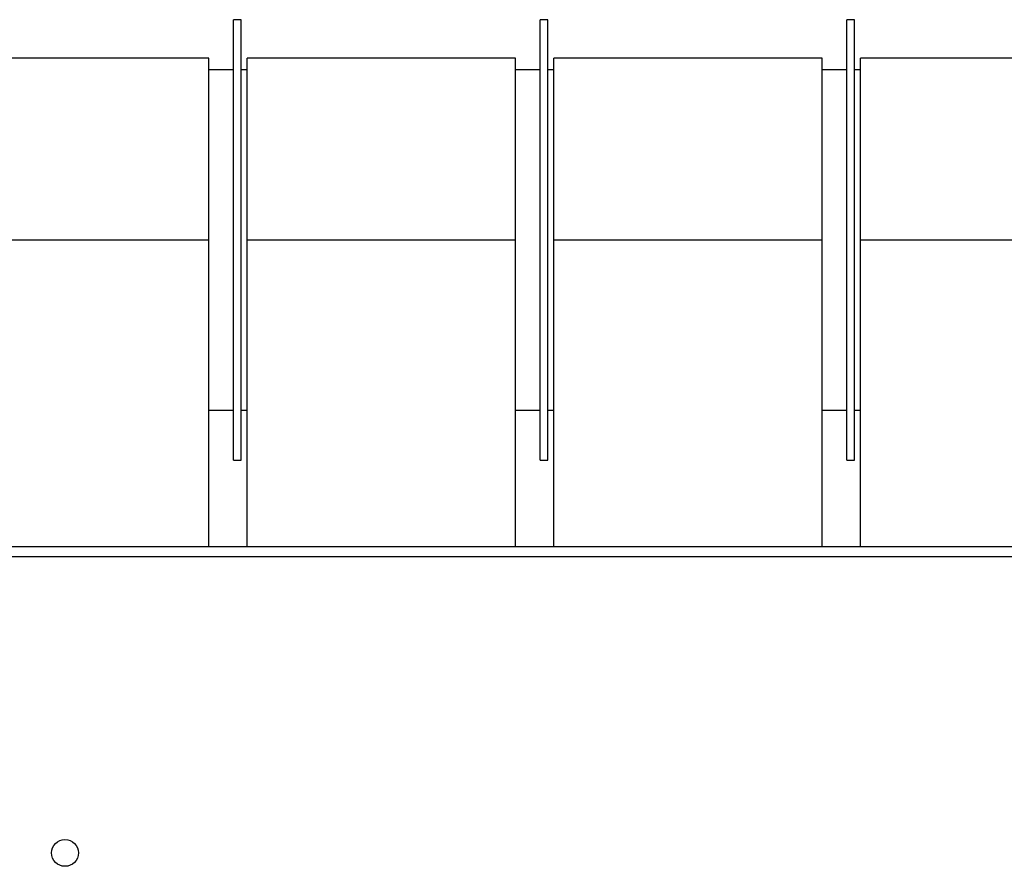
# Model space of a CAD drawing. Header units: metres. Extents: x -44 to 208, y -13 to 238.
# Tile 35 of 154: x 25.129 to 25.386, y 100.128 to 100.349. Entities that reach past the tile are written whole.
import ezdxf

# ---------------------------------------------------------------- set-up
doc = ezdxf.new("R2010")
doc.units = ezdxf.units.M
doc.header["$MEASUREMENT"] = 0
doc.layers.add('HTC-EST', color=253, linetype='Continuous')

# ---------------------------------------------------------------- blocks, each defined once
blk = doc.blocks.new('LS-09')
for p, q in [((-158.55888, 54.76774), (-158.56088, 54.76774)), ((-158.56088, 54.76268), (-158.56088, 54.76774)), ((-158.55888, 54.76268), (-158.55888, 54.76774)), ((-158.47888, 54.76774), (-158.48088, 54.76774)), ((-158.48088, 54.76268), (-158.48088, 54.76774)), ((-158.47888, 54.76268), (-158.47888, 54.76774)), ((-158.39888, 54.76774), (-158.40088, 54.76774)), ((-158.40088, 54.76268), (-158.40088, 54.76774)), ((-158.39888, 54.76268), (-158.39888, 54.76774)), ((-158.56088, 54.65274), (-158.56088, 54.76268)), ((-158.55888, 54.65274), (-158.55888, 54.76268)), ((-158.48088, 54.65274), (-158.48088, 54.76268)), ((-158.47888, 54.65274), (-158.47888, 54.76268)), ((-158.40088, 54.65274), (-158.40088, 54.76268)), ((-158.39888, 54.65274), (-158.39888, 54.76268)), ((-158.56738, 54.75769), (-158.63738, 54.75769)), ((-158.56738, 54.71024), (-158.56738, 54.75769)), ((-158.48738, 54.75769), (-158.55738, 54.75769)), ((-158.55738, 54.71024), (-158.55738, 54.75769)), ((-158.48738, 54.71024), (-158.48738, 54.75769)), ((-158.40738, 54.75769), (-158.47738, 54.75769)), ((-158.47738, 54.71024), (-158.47738, 54.75769)), ((-158.40738, 54.71024), (-158.40738, 54.75769)), ((-158.32738, 54.75769), (-158.39738, 54.75769)), ((-158.39738, 54.71024), (-158.39738, 54.75769)), ((-158.56088, 54.75469), (-158.56738, 54.75469)), ((-158.55738, 54.75469), (-158.55888, 54.75469)), ((-158.48088, 54.75469), (-158.48738, 54.75469)), ((-158.47738, 54.75469), (-158.47888, 54.75469)), ((-158.40088, 54.75469), (-158.40738, 54.75469)), ((-158.39738, 54.75469), (-158.39888, 54.75469)), ((-158.63738, 54.71024), (-158.56738, 54.71024)), ((-158.56738, 54.63024), (-158.56738, 54.71024)), ((-158.55738, 54.71024), (-158.48738, 54.71024)), ((-158.55738, 54.63024), (-158.55738, 54.71024)), ((-158.48738, 54.63024), (-158.48738, 54.71024)), ((-158.47738, 54.71024), (-158.40738, 54.71024)), ((-158.47738, 54.63024), (-158.47738, 54.71024)), ((-158.40738, 54.63024), (-158.40738, 54.71024)), ((-158.39738, 54.71024), (-158.32738, 54.71024)), ((-158.39738, 54.63024), (-158.39738, 54.71024)), ((-158.56738, 54.66579), (-158.56088, 54.66579)), ((-158.55888, 54.66579), (-158.55738, 54.66579)), ((-158.48738, 54.66579), (-158.48088, 54.66579)), ((-158.47888, 54.66579), (-158.47738, 54.66579)), ((-158.40738, 54.66579), (-158.40088, 54.66579)), ((-158.39888, 54.66579), (-158.39738, 54.66579)), ((-158.56088, 54.65274), (-158.55888, 54.65274)), ((-158.48088, 54.65274), (-158.47888, 54.65274)), ((-158.40088, 54.65274), (-158.39888, 54.65274)), ((-158.61988, 54.63024), (-155.61988, 54.63024)), ((-158.61988, 54.62764), (-155.61988, 54.62764))]:
    blk.add_line(p, q)
blk.add_circle((-158.60488, 54.55024), 0.0035)

msp = doc.modelspace()

# ---------------------------------------------------------------- block references
at = {"layer": 'HTC-EST'}
msp.add_blockref('LS-09', (183.74574, 45.58165), dxfattribs=at)

doc.saveas('drawing.dxf')
